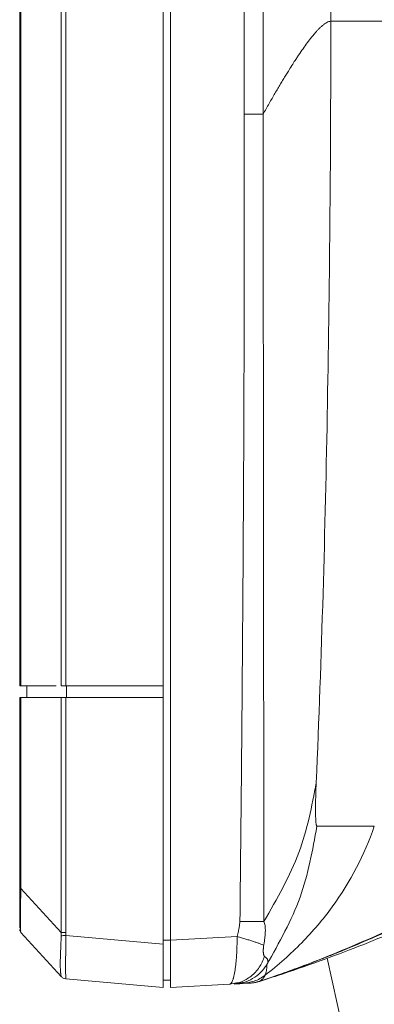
# Model space of a CAD drawing. Header units: millimetres. Extents: x 0 to 863, y 0 to 558.
# Tile 41 of 61: x 733 to 743, y 207 to 233. Entities that reach past the tile are written whole.
import ezdxf

# ---------------------------------------------------------------- set-up
doc = ezdxf.new("R2010")
doc.units = ezdxf.units.MM
doc.styles.add('SLDTEXTSTYLE0', font='TXT', dxfattribs={"width": 0.75})
doc.dimstyles.new('SLDDIMSTYLE0', dxfattribs={"dimtxt": 5.291667, "dimasz": 3.175, "dimexe": 0, "dimexo": 0.0625, "dimgap": 1.322917, "dimtad": 0, "dimtih": 1, "dimtoh": 1, "dimdec": 1, "dimlfac": 2.6, "dimrnd": 1e-09, "dimzin": 12, "dimdsep": 46, "dimtxsty": 'SLDTEXTSTYLE0', "dimsah": 1, "dimcen": 0.09, "dimadec": 0, "dimazin": 3, "dimtfac": 1, "dimtdec": 1, "dimtofl": 0, "dimtmove": 0, "dimatfit": 3, "dimfxl": 1, "dimfrac": 2, "dimtolj": 1, "dimtzin": 12, "dimarcsym": 0})

# ---------------------------------------------------------------- blocks, each defined once
blk = doc.blocks.new('_D_7')
at = {"color": 7, "linetype": 'Continuous', "lineweight": 0}
for p, q in [((738.621, 335.44), (814.25, 335.44)), ((811.075, 335.44), (811.075, 267.572)), ((802.28, 266.499), (800.671, 266.499)), ((800.671, 266.499), (800.671, 258.091)), ((819.87, 266.499), (821.48, 266.499)), ((821.48, 266.499), (821.48, 258.091)), ((800.671, 258.091), (802.28, 258.091)), ((821.48, 258.091), (819.87, 258.091)), ((811.075, 182.282), (811.075, 249.962)), ((785.428, 182.282), (814.25, 182.282))]:
    blk.add_line(p, q, dxfattribs=at)
for points in [[(811.075, 335.44), (810.567, 332.265), (811.583, 332.265)], [(811.075, 182.282), (811.583, 185.457), (810.567, 185.457)]]:
    blk.add_solid(points, dxfattribs=at)
at = {"color": 7, "linetype": 'Continuous', "lineweight": 0, "char_height": 5.2917, "attachment_point": 1, "style": 'SLDTEXTSTYLE0'}
for s, insert in [('15.68', (802.28, 264.912)), ('398.2', (802.28, 256.784))]:
    blk.add_mtext(s, dxfattribs=dict(at, insert=insert))

msp = doc.modelspace()

# ---------------------------------------------------------------- linework, layer by layer
at = {"color": 7, "linetype": 'Continuous', "lineweight": 15}
for p, q in [((737.158, 215.278), (737.158, 334.288)), ((734.449, 333.981), (734.449, 215.278)), ((734.575, 333.981), (734.575, 215.278)), ((737.351, 208.532), (737.351, 333.943)), ((733.351, 215.278), (733.351, 332.814)), ((733.381, 332.814), (733.38, 215.278)), ((741.602, 298.282), (741.602, 232.897)), ((739.255, 297.776), (739.305, 230.432)), ((733.38, 215.278), (734.315, 215.278)), ((733.543, 215.278), (733.543, 214.97)), ((734.575, 215.278), (737.158, 215.278)), ((734.591, 214.97), (734.591, 215.278)), ((737.158, 214.97), (737.158, 215.278)), ((733.351, 209.903), (733.351, 214.97)), ((733.351, 214.97), (733.38, 214.97)), ((733.381, 209.903), (733.38, 214.97)), ((733.38, 214.97), (734.449, 214.97)), ((734.86, 214.97), (734.197, 214.97)), ((734.449, 208.737), (734.449, 214.97)), ((734.575, 214.97), (734.575, 208.737)), ((734.575, 214.97), (737.158, 214.97)), ((737.158, 208.429), (737.158, 214.97)), ((733.381, 209.903), (734.449, 208.737)), ((733.358, 208.788), (733.381, 208.75)), ((733.381, 208.734), (734.449, 207.568)), ((734.577, 208.655), (737.158, 208.429)), ((737.351, 208.532), (739.117, 208.627)), ((737.351, 208.532), (737.158, 208.532)), ((737.158, 208.532), (737.158, 208.436)), ((741.508, 208.055), (744.469, 194.709)), ((734.536, 207.513), (734.541, 207.512)), ((734.577, 207.506), (737.158, 207.28)), ((737.158, 207.47), (737.351, 207.47)), ((737.351, 207.278), (738.919, 207.362)), ((739.059, 207.391), (738.919, 207.362)), ((739.044, 207.369), (739.192, 207.394)), ((739.06, 207.38), (739.194, 207.388)), ((739.257, 207.381), (739.416, 207.413)), ((739.284, 207.382), (739.439, 207.39)), ((739.419, 207.401), (739.418, 207.399)), ((739.712, 207.439), (739.718, 207.443))]:
    msp.add_line(p, q, dxfattribs=at)
for points, knots in [([(739.804, 230.429), (739.806, 233.027), (739.809, 238.639), (739.81, 247.027), (739.811, 255.619), (739.81, 266.79), (739.813, 278.396), (739.814, 289.656), (739.814, 295.322), (739.814, 297.776)], [0, 0, 0, 0, 0.115701, 0.250029, 0.373639, 0.498429, 0.747636, 0.890656, 1, 1, 1, 1]), ([(739.805, 230.429), (739.832, 230.478), (739.886, 230.574), (739.966, 230.715), (740.044, 230.851), (740.12, 230.983), (740.195, 231.11), (740.268, 231.233), (740.339, 231.352), (740.408, 231.466), (740.467, 231.562), (740.537, 231.673), (740.608, 231.784), (740.684, 231.902), (740.768, 232.028), (740.865, 232.17), (740.945, 232.28), (740.991, 232.342), (741.007, 232.364), (741.03, 232.394), (741.059, 232.431), (741.093, 232.475), (741.133, 232.523), (741.177, 232.575), (741.224, 232.629), (741.276, 232.684), (741.329, 232.738), (741.385, 232.787), (741.441, 232.831), (741.497, 232.866), (741.553, 232.891), (741.585, 232.895), (741.602, 232.897)], [0, 0, 0, 0, 0.036196, 0.07176, 0.106707, 0.141057, 0.174826, 0.208034, 0.240702, 0.272851, 0.304503, 0.323295, 0.370891, 0.405922, 0.434253, 0.494794, 0.554042, 0.559691, 0.568826, 0.581422, 0.597446, 0.616865, 0.639644, 0.665758, 0.695195, 0.727963, 0.7641, 0.803686, 0.846848, 0.893771, 0.944711, 1, 1, 1, 1]), ([(741.602, 232.897), (742.474, 232.897), (743.217, 232.897), (744.566, 232.897), (745.177, 232.897), (745.729, 232.897)], [0, 0, 0, 0, 0.5, 0.5, 1, 1, 1, 1]), ([(739.305, 230.432), (739.306, 230.027), (739.307, 229.135), (739.308, 227.35), (739.303, 224.185), (739.289, 220.616), (739.266, 217.047), (739.245, 214.372), (739.224, 212.144), (739.208, 210.586), (739.199, 209.696), (739.194, 209.251), (739.192, 209.028)], [0, 0, 0, 0, 0.056757, 0.125045, 0.250135, 0.500334, 0.625385, 0.750366, 0.875247, 0.937642, 0.968826, 1, 1, 1, 1]), ([(739.305, 230.432), (739.327, 230.432), (739.368, 230.432), (739.427, 230.432), (739.481, 230.432), (739.531, 230.432), (739.584, 230.432), (739.639, 230.432), (739.703, 230.431), (739.757, 230.43), (739.791, 230.429), (739.804, 230.429)], [0, 0, 0, 0, 0.113483, 0.220618, 0.321406, 0.415845, 0.503935, 0.631852, 0.753836, 0.906174, 1, 1, 1, 1]), ([(739.828, 209.023), (739.828, 209.176), (739.828, 209.591), (739.825, 210.189), (739.824, 210.871), (739.823, 211.727), (739.823, 212.812), (739.821, 214.612), (739.821, 216.771), (739.819, 219.423), (739.816, 222.038), (739.812, 224.77), (739.806, 227.571), (739.805, 229.457), (739.805, 230.429)], [0, 0, 0, 0, 0.0214006, 0.058231, 0.0838112, 0.1169089, 0.1782661, 0.235797, 0.3691635, 0.4808533, 0.6074586, 0.7357234, 0.8637111, 1, 1, 1, 1]), ([(739.718, 207.443), (739.816, 207.475), (740.012, 207.54), (740.305, 207.642), (740.6, 207.747), (740.896, 207.855), (741.192, 207.968), (741.49, 208.084), (742.037, 208.303), (742.843, 208.644), (743.936, 209.145), (745.05, 209.691), (746.3, 210.351), (747.407, 211), (748.38, 211.641), (749.1, 212.154), (749.785, 212.684), (750.441, 213.244), (751.086, 213.842), (751.625, 214.369), (752.069, 214.811), (752.426, 215.166), (752.783, 215.518), (753.027, 215.752), (753.141, 215.861)], [0, 0, 0, 0, 0.019254, 0.038638, 0.058157, 0.07781, 0.097599, 0.117528, 0.137597, 0.20792, 0.281386, 0.362807, 0.439996, 0.546134, 0.602869, 0.658021, 0.711645, 0.765007, 0.819405, 0.876359, 0.906115, 0.936681, 0.970636, 1, 1, 1, 1]), ([(753.111, 215.856), (752.598, 215.368), (752.12, 214.884), (751.415, 214.184), (751.182, 213.954), (750.711, 213.508), (750.472, 213.291), (749.258, 212.241), (747.699, 211.142), (746.003, 210.197), (744.843, 209.591), (744.25, 209.299), (743.034, 208.732), (742.411, 208.457), (741.11, 207.93), (740.435, 207.678), (739.719, 207.443)], [0, 0, 0, 0, 0.125, 0.125, 0.1875, 0.1875, 0.25, 0.25, 0.5, 0.625, 0.625, 0.75, 0.75, 0.875, 0.875, 1, 1, 1, 1]), ([(741.214, 212.705), (741.098, 212.084), (740.864, 210.834), (740.175, 209.63), (739.828, 209.023)], [0, 0, 0, 0, 0.4965742, 1, 1, 1, 1]), ([(741.214, 212.705), (741.213, 212.686), (741.211, 212.641), (741.208, 212.565), (741.205, 212.467), (741.202, 212.364), (741.198, 212.154), (741.197, 211.869), (741.204, 211.682), (741.213, 211.604), (741.218, 211.574), (741.225, 211.556), (741.229, 211.553), (741.231, 211.551)], [0, 0, 0, 0, 0.031932, 0.074339, 0.127166, 0.196029, 0.250204, 0.498224, 0.747181, 0.797392, 0.871227, 0.9466, 1, 1, 1, 1]), ([(739.857, 207.603), (740.207, 207.872), (740.532, 208.159), (741.128, 208.765), (741.399, 209.085), (742.126, 210.084), (742.497, 210.805), (742.756, 211.551)], [0, 0, 0, 0, 0.25, 0.25, 0.5, 0.5, 1, 1, 1, 1]), ([(741.231, 211.551), (741.118, 210.916), (740.89, 209.637), (740.234, 208.468), (739.903, 207.88)], [0, 0, 0, 0, 0.496881, 1, 1, 1, 1]), ([(741.231, 211.551), (741.279, 211.551), (741.374, 211.551), (741.514, 211.552), (741.65, 211.552), (741.783, 211.552), (741.914, 211.552), (742.073, 211.552), (742.239, 211.552), (742.42, 211.553), (742.588, 211.553), (742.7, 211.552), (742.756, 211.551)], [0, 0, 0, 0, 0.0824772, 0.1651344, 0.2479644, 0.3309598, 0.4141132, 0.4974173, 0.6409548, 0.748164, 0.8741233, 1, 1, 1, 1]), ([(748.452, 211.25), (748.35, 211.192), (748.133, 211.069), (747.784, 210.876), (747.36, 210.649), (746.874, 210.397), (746.226, 210.073), (745.33, 209.642), (744.211, 209.136), (743.046, 208.645), (741.948, 208.212), (740.996, 207.863), (740.242, 207.607), (739.85, 207.483), (739.712, 207.439)], [0, 0, 0, 0, 0.0367177, 0.0784545, 0.1252069, 0.1877743, 0.250307, 0.3528691, 0.500057, 0.6360381, 0.7498464, 0.8709553, 0.9543509, 1, 1, 1, 1]), ([(733.351, 208.849), (733.351, 208.857), (733.351, 208.873), (733.351, 208.976), (733.351, 209.104), (733.351, 209.27), (733.351, 209.532), (733.351, 209.754), (733.351, 209.903)], [0, 0, 0, 0, 0.159746, 0.302248, 0.435605, 0.56637, 0.707617, 1, 1, 1, 1]), ([(733.377, 208.779), (733.376, 208.79), (733.373, 208.809), (733.371, 208.929), (733.366, 209.071), (733.371, 209.241), (733.374, 209.515), (733.378, 209.744), (733.381, 209.903)], [0, 0, 0, 0, 0.178991, 0.304635, 0.441227, 0.579161, 0.706454, 1, 1, 1, 1]), ([(744.205, 209.302), (744.134, 209.268), (743.159, 208.797), (741.724, 208.154), (740.213, 207.607), (739.72, 207.443)], [0.7090256, 0.7090256, 0.7090256, 0.7090256, 0.7234403, 0.9078134, 0.9921574, 0.9921574, 0.9921574, 0.9921574]), ([(733.37, 208.907), (733.371, 208.869), (733.372, 208.826), (733.373, 208.814), (733.373, 208.812)], [0, 0, 0, 0, 0.8764235, 1, 1, 1, 1]), ([(739.117, 208.627), (739.123, 208.651), (739.136, 208.699), (739.148, 208.755), (739.158, 208.8), (739.169, 208.853), (739.182, 208.931), (739.189, 208.996), (739.192, 209.028)], [0, 0, 0, 0, 0.18214, 0.365192, 0.419297, 0.520687, 0.763181, 1, 1, 1, 1]), ([(739.192, 209.028), (739.209, 209.028), (739.247, 209.029), (739.309, 209.028), (739.387, 209.027), (739.47, 209.026), (739.555, 209.025), (739.633, 209.024), (739.706, 209.024), (739.772, 209.023), (739.809, 209.023), (739.828, 209.023)], [0, 0, 0, 0, 0.065997, 0.148212, 0.246917, 0.381602, 0.49808, 0.624949, 0.751254, 0.876445, 1, 1, 1, 1]), ([(739.823, 208.396), (739.829, 208.43), (739.841, 208.497), (739.854, 208.598), (739.864, 208.7), (739.867, 208.787), (739.864, 208.86), (739.858, 208.918), (739.847, 208.974), (739.834, 209.007), (739.828, 209.023)], [0, 0, 0, 0, 0.156233, 0.31253, 0.468832, 0.625083, 0.718811, 0.812487, 0.906203, 1, 1, 1, 1]), ([(734.448, 207.571), (734.448, 207.573), (734.448, 207.577), (734.446, 207.587), (734.444, 207.601), (734.442, 207.62), (734.439, 207.642), (734.435, 207.686), (734.429, 207.767), (734.426, 207.89), (734.428, 208.016), (734.432, 208.132), (734.437, 208.254), (734.443, 208.381), (734.447, 208.513), (734.448, 208.603), (734.448, 208.649)], [0, 0, 0, 0, 0.043244, 0.085844, 0.127902, 0.169525, 0.210824, 0.251911, 0.376414, 0.505427, 0.591413, 0.674935, 0.756744, 0.837639, 0.918449, 1, 1, 1, 1]), ([(734.448, 208.649), (734.448, 208.663), (734.448, 208.693), (734.449, 208.722), (734.449, 208.737)], [0, 0, 0, 0, 0.501677, 1, 1, 1, 1]), ([(734.448, 208.649), (734.464, 208.65), (734.484, 208.651), (734.528, 208.653), (734.553, 208.654), (734.577, 208.655)], [0, 0, 0, 0, 0.5, 0.5, 1, 1, 1, 1]), ([(734.449, 208.737), (734.465, 208.737), (734.485, 208.737), (734.528, 208.737), (734.551, 208.737), (734.575, 208.737)], [0, 0, 0, 0, 0.5, 0.5, 1, 1, 1, 1]), ([(734.577, 208.655), (734.576, 208.632), (734.576, 208.587), (734.576, 208.521), (734.575, 208.456), (734.575, 208.393), (734.574, 208.333), (734.573, 208.275), (734.572, 208.205), (734.57, 208.119), (734.566, 207.99), (734.564, 207.87), (734.564, 207.769), (734.567, 207.702), (734.57, 207.643), (734.572, 207.595), (734.574, 207.556), (734.575, 207.528), (734.576, 207.509), (734.576, 207.507), (734.577, 207.506)], [0, 0, 0, 0, 0.037921, 0.075015, 0.111283, 0.146727, 0.181351, 0.215155, 0.248142, 0.30585, 0.372545, 0.497206, 0.559848, 0.622489, 0.681764, 0.748064, 0.806968, 0.868584, 0.932925, 1, 1, 1, 1]), ([(734.575, 208.737), (734.575, 208.723), (734.575, 208.696), (734.576, 208.669), (734.577, 208.655)], [0, 0, 0, 0, 0.4971076, 1, 1, 1, 1]), ([(738.919, 207.362), (738.923, 207.363), (738.931, 207.364), (738.943, 207.371), (738.954, 207.382), (738.965, 207.397), (738.977, 207.416), (738.988, 207.438), (738.998, 207.464), (739.008, 207.494), (739.018, 207.527), (739.028, 207.563), (739.037, 207.602), (739.046, 207.644), (739.054, 207.689), (739.065, 207.753), (739.077, 207.842), (739.089, 207.958), (739.1, 208.082), (739.108, 208.213), (739.113, 208.348), (739.117, 208.487), (739.117, 208.58), (739.117, 208.627)], [0, 0, 0, 0, 0.0369895, 0.073791, 0.1104053, 0.146833, 0.1830748, 0.2191313, 0.2550033, 0.2906915, 0.3261966, 0.3615192, 0.3966602, 0.4316203, 0.4664003, 0.5010008, 0.5729705, 0.6446966, 0.7161884, 0.7874551, 0.8585063, 0.9293514, 1, 1, 1, 1]), ([(739.117, 208.627), (739.137, 208.621), (739.176, 208.61), (739.235, 208.593), (739.291, 208.577), (739.347, 208.56), (739.4, 208.544), (739.452, 208.528), (739.501, 208.512), (739.548, 208.497), (739.593, 208.482), (739.635, 208.468), (739.674, 208.454), (739.722, 208.437), (739.775, 208.416), (739.807, 208.403), (739.823, 208.396)], [0, 0, 0, 0, 0.062445, 0.124948, 0.187468, 0.249991, 0.312515, 0.375036, 0.437554, 0.50007, 0.562585, 0.625103, 0.687626, 0.750155, 0.875154, 1, 1, 1, 1]), ([(737.158, 207.28), (737.158, 207.28), (737.158, 207.281), (737.158, 207.287), (737.158, 207.296), (737.159, 207.308), (737.159, 207.323), (737.159, 207.341), (737.159, 207.36), (737.159, 207.401), (737.159, 207.477), (737.158, 207.611), (737.159, 207.773), (737.159, 207.926), (737.159, 208.059), (737.159, 208.173), (737.158, 208.298), (737.158, 208.385), (737.158, 208.429)], [0, 0, 0, 0, 0.037634, 0.074215, 0.109742, 0.144217, 0.177641, 0.210014, 0.241337, 0.271613, 0.381569, 0.500049, 0.618521, 0.728484, 0.790062, 0.855835, 0.925813, 1, 1, 1, 1]), ([(737.351, 207.278), (737.351, 207.278), (737.351, 207.279), (737.351, 207.284), (737.351, 207.291), (737.351, 207.306), (737.351, 207.332), (737.351, 207.391), (737.351, 207.491), (737.351, 207.651), (737.351, 207.847), (737.351, 208.031), (737.351, 208.184), (737.351, 208.299), (737.351, 208.415), (737.351, 208.493), (737.351, 208.532)], [0, 0, 0, 0, 0.03318, 0.065854, 0.098097, 0.129988, 0.1941, 0.259345, 0.389903, 0.515474, 0.639145, 0.763953, 0.824385, 0.883638, 0.940937, 1, 1, 1, 1]), ([(739.844, 208.099), (739.841, 208.101), (739.836, 208.106), (739.83, 208.118), (739.825, 208.132), (739.82, 208.15), (739.817, 208.169), (739.814, 208.191), (739.812, 208.214), (739.811, 208.239), (739.811, 208.264), (739.812, 208.29), (739.813, 208.317), (739.816, 208.343), (739.819, 208.37), (739.822, 208.387), (739.823, 208.396)], [0, 0, 0, 0, 0.077737, 0.156101, 0.234925, 0.313484, 0.390972, 0.46707, 0.541474, 0.613936, 0.684249, 0.752254, 0.817848, 0.880981, 0.94167, 1, 1, 1, 1]), ([(739.903, 207.88), (739.906, 207.886), (739.913, 207.896), (739.92, 207.911), (739.929, 207.933), (739.936, 207.961), (739.936, 207.989), (739.928, 208.014), (739.912, 208.04), (739.886, 208.068), (739.859, 208.088), (739.844, 208.099)], [0, 0, 0, 0, 0.041011, 0.077522, 0.109035, 0.221337, 0.327937, 0.46185, 0.601185, 0.780282, 1, 1, 1, 1]), ([(739.857, 207.603), (739.859, 207.608), (739.864, 207.618), (739.871, 207.637), (739.882, 207.669), (739.892, 207.71), (739.9, 207.76), (739.902, 207.792), (739.903, 207.821), (739.904, 207.839), (739.903, 207.854), (739.903, 207.863), (739.903, 207.87), (739.903, 207.877), (739.903, 207.88)], [0, 0, 0, 0, 0.1026326, 0.1820009, 0.3183009, 0.5785085, 0.6852044, 0.8081925, 0.8647841, 0.918433, 0.9465813, 0.9688181, 0.9873194, 1, 1, 1, 1]), ([(734.449, 207.568), (734.449, 207.568), (734.448, 207.569), (734.448, 207.571), (734.448, 207.571)], [0, 0, 0, 0, 0.498317, 1, 1, 1, 1]), ([(734.448, 207.571), (734.464, 207.553), (734.484, 207.538), (734.528, 207.515), (734.552, 207.508), (734.577, 207.506)], [0, 0, 0, 0, 0.5, 0.5, 1, 1, 1, 1]), ([(737.158, 207.616), (737.158, 207.593), (737.158, 207.486), (737.158, 207.477), (737.158, 207.47)], [0, 0, 0, 0, 0.214777, 1, 1, 1, 1]), ([(739.72, 207.443), (739.721, 207.444), (739.723, 207.445), (739.728, 207.449), (739.741, 207.458), (739.762, 207.474), (739.799, 207.509), (739.821, 207.537), (739.835, 207.56), (739.845, 207.578), (739.853, 207.593), (739.856, 207.6), (739.857, 207.603)], [0, 0, 0, 0, 0.083334, 0.166668, 0.250002, 0.500012, 0.625021, 0.750027, 0.804744, 0.875022, 0.94983, 1, 1, 1, 1]), ([(739.044, 207.369), (739.046, 207.369), (739.051, 207.369), (739.059, 207.37), (739.073, 207.371), (739.087, 207.371), (739.1, 207.372), (739.122, 207.373), (739.161, 207.375), (739.208, 207.378), (739.24, 207.38), (739.252, 207.38), (739.257, 207.381)], [0, 0, 0, 0, 0.011234, 0.031149, 0.062339, 0.124815, 0.187374, 0.249961, 0.500114, 0.750055, 0.892888, 1, 1, 1, 1]), ([(739.446, 207.391), (739.461, 207.392), (739.491, 207.394), (739.536, 207.399), (739.587, 207.407), (739.634, 207.417), (739.678, 207.428), (739.701, 207.435), (739.712, 207.439)], [0, 0, 0, 0, 0.167104, 0.333774, 0.50001, 0.741573, 0.870786, 1, 1, 1, 1])]:
    msp.add_open_spline(points, degree=3, knots=knots, dxfattribs=at)
for points in [[(741.602, 232.897), (741.602, 229.512), (741.545, 222.747), (741.36, 216.035), (741.214, 212.705)], [(733.38, 215.278), (733.361, 215.278), (733.351, 215.278), (733.351, 215.278)], [(734.575, 215.278), (734.527, 215.278), (734.482, 215.278), (734.449, 215.278)], [(734.449, 214.97), (734.482, 214.97), (734.527, 214.97), (734.575, 214.97)], [(733.381, 209.903), (733.362, 209.903), (733.351, 209.903), (733.351, 209.903)], [(733.381, 208.734), (733.362, 208.754), (733.351, 208.784), (733.351, 208.812)], [(739.72, 207.443), (739.629, 207.413), (739.534, 207.395), (739.439, 207.39)], [(739.712, 207.439), (739.625, 207.412), (739.536, 207.395), (739.446, 207.391)], [(739.662, 207.426), (739.662, 207.425), (739.658, 207.425), (739.658, 207.425)], [(739.658, 207.425), (739.658, 207.425), (739.662, 207.425), (739.662, 207.426)], [(739.658, 207.425), (739.658, 207.425), (739.662, 207.425), (739.662, 207.426)], [(739.662, 207.426), (739.681, 207.431), (739.7, 207.437), (739.719, 207.443)], [(739.718, 207.443), (739.7, 207.437), (739.681, 207.431), (739.662, 207.426)]]:
    msp.add_open_spline(points, degree=3, dxfattribs=at)
at = {"color": 8, "linetype": 'Continuous', "lineweight": 15}
for points, knots in [([(739.844, 208.099), (739.803, 208), (739.721, 207.799), (739.495, 207.567), (739.264, 207.424), (739.11, 207.399), (739.059, 207.391)], [0, 0, 0, 0, 0.280964, 0.571697, 0.858916, 1, 1, 1, 1]), ([(739.192, 207.394), (739.224, 207.399), (739.342, 207.415), (739.532, 207.507), (739.748, 207.663), (739.852, 207.808), (739.903, 207.88)], [0, 0, 0, 0, 0.1088702, 0.4016367, 0.7016591, 1, 1, 1, 1]), ([(739.416, 207.413), (739.468, 207.421), (739.629, 207.446), (739.765, 207.54), (739.857, 207.603)], [0, 0, 0, 0, 0.323167, 1, 1, 1, 1])]:
    msp.add_open_spline(points, degree=3, knots=knots, dxfattribs=at)

# ---------------------------------------------------------------- dimensions: what is measured, and where the dimension line sits
at = {"color": 7, "linetype": 'Continuous', "lineweight": 0}
dim = msp.add_linear_dim(base=(811.075, 182.282), p1=(737.351, 335.44), p2=(784.158, 182.282), angle=90, dimstyle='SLDDIMSTYLE0', dxfattribs=at)
dim.commit()
dim.dimension.update_dxf_attribs({"geometry": '_D_7', "text_midpoint": (811.075, 258.767), "dimtype": 160})

doc.saveas('drawing.dxf')
